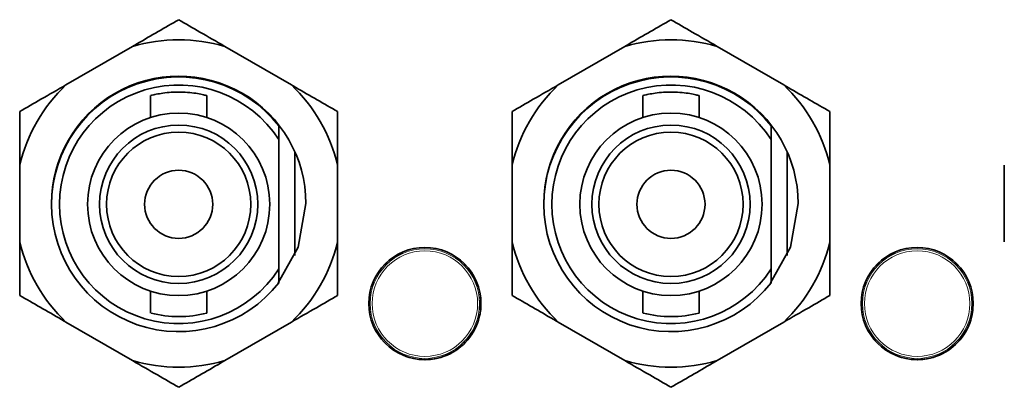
# Model space of a CAD drawing. Header units: millimetres. Extents: x 0 to 1118, y 0 to 864.
# Tile 68 of 91: x 868.26 to 876.46, y 285.05 to 288.11. Entities that reach past the tile are written whole.
import ezdxf

# ---------------------------------------------------------------- set-up
doc = ezdxf.new("R2010")
doc.units = ezdxf.units.MM

msp = doc.modelspace()

# ---------------------------------------------------------------- linework, layer by layer
at = {"color": 7, "linetype": 'Continuous', "lineweight": 35}
for p, q in [((869.2014, 287.8835), (868.6483, 287.5642)), ((870.5243, 287.5642), (869.9713, 287.8835)), ((873.2981, 287.8835), (872.745, 287.5642)), ((874.621, 287.5642), (874.0679, 287.8835)), ((869.353, 287.476), (869.353, 287.293)), ((869.8197, 287.293), (869.8197, 287.4752)), ((873.4497, 287.476), (873.4497, 287.293)), ((873.9163, 287.293), (873.9163, 287.4752)), ((870.4197, 287.109), (870.4197, 287.2239)), ((874.5163, 287.109), (874.5163, 287.2239)), ((870.4197, 286.0339), (870.4197, 287.109)), ((874.5163, 286.0339), (874.5163, 287.109)), ((870.553, 286.1473), (870.553, 287.009)), ((874.6497, 286.1473), (874.6497, 287.009)), ((868.2634, 286.8975), (868.2634, 286.2589)), ((870.9092, 286.2589), (870.9092, 286.8975)), ((872.3601, 286.8975), (872.3601, 286.2589)), ((875.0059, 286.2589), (875.0059, 286.8975)), ((876.4567, 286.8975), (876.4567, 286.2589)), ((870.4197, 285.9191), (870.4197, 286.0339)), ((874.5163, 285.9191), (874.5163, 286.0339)), ((869.353, 285.85), (869.353, 285.667)), ((869.8197, 285.6678), (869.8197, 285.85)), ((873.4497, 285.85), (873.4497, 285.667)), ((873.9163, 285.6678), (873.9163, 285.85)), ((868.6483, 285.5921), (869.2014, 285.2728)), ((869.9713, 285.2728), (870.5243, 285.5921)), ((872.745, 285.5921), (873.2981, 285.2728)), ((874.0679, 285.2728), (874.621, 285.5921))]:
    msp.add_line(p, q, dxfattribs=at)
at = {"color": 7, "linetype": 'Continuous', "lineweight": 18}
for p, q in [((871.3536, 286.1183), (871.3537, 286.1181)), ((871.3805, 286.1372), (871.3823, 286.1314)), ((871.428, 286.1578), (871.4238, 286.1622)), ((871.4538, 286.1758), (871.4537, 286.1761)), ((875.4502, 286.1183), (875.4504, 286.1181)), ((875.4772, 286.1372), (875.479, 286.1314)), ((875.5247, 286.1578), (875.5205, 286.1622)), ((875.5505, 286.1758), (875.5504, 286.1761)), ((872.098, 285.8039), (872.0982, 285.804)), ((876.1946, 285.8039), (876.1949, 285.804)), ((872.1012, 285.7711), (872.0952, 285.7725)), ((872.0952, 285.7198), (872.1012, 285.7212)), ((876.1978, 285.7711), (876.1919, 285.7725)), ((876.1919, 285.7198), (876.1978, 285.7212)), ((872.098, 285.6884), (872.0982, 285.6883)), ((876.1946, 285.6884), (876.1949, 285.6883)), ((871.3536, 285.374), (871.3537, 285.3743)), ((875.4502, 285.374), (875.4504, 285.3743)), ((871.3823, 285.3609), (871.3805, 285.3551)), ((871.4238, 285.3301), (871.428, 285.3346)), ((871.4537, 285.3162), (871.4538, 285.3165)), ((875.479, 285.3609), (875.4772, 285.3551)), ((875.5205, 285.3301), (875.5247, 285.3346)), ((875.5504, 285.3162), (875.5505, 285.3165))]:
    msp.add_line(p, q, dxfattribs=at)
at = {"color": 7, "linetype": 'Continuous', "lineweight": 35, "flags": 128}
for points in [[(870.415, 285.9198), (870.5808, 286.2162), (870.6447, 286.5782)], [(874.5116, 285.9198), (874.6775, 286.2162), (874.7413, 286.5782)]]:
    msp.add_lwpolyline(points, dxfattribs=at)
at = {"color": 7, "linetype": 'Continuous', "lineweight": 18, "flags": 128}
for points in [[(871.356, 286.1201), (871.3556, 286.1197), (871.3537, 286.1181)], [(871.4538, 286.1758), (871.4515, 286.1751), (871.4509, 286.1749)], [(875.4526, 286.1201), (875.4522, 286.1197), (875.4504, 286.1181)], [(875.5505, 286.1758), (875.5481, 286.1751), (875.5476, 286.1749)], [(872.098, 285.8039), (872.0984, 285.8015), (872.0986, 285.801)], [(876.1946, 285.8039), (876.1951, 285.8015), (876.1953, 285.801)], [(872.098, 285.6884), (872.0984, 285.6908), (872.0986, 285.6913)], [(876.1946, 285.6884), (876.1951, 285.6908), (876.1953, 285.6913)], [(871.356, 285.3722), (871.3556, 285.3726), (871.3537, 285.3743)], [(875.4526, 285.3722), (875.4522, 285.3726), (875.4504, 285.3743)], [(871.4509, 285.3174), (871.4515, 285.3173), (871.4538, 285.3165)], [(875.5476, 285.3174), (875.5481, 285.3173), (875.5505, 285.3165)]]:
    msp.add_lwpolyline(points, dxfattribs=at)
at = {"color": 7, "linetype": 'Continuous', "lineweight": 35}
for centre, radius in [((869.5863, 286.5715), 0.7583), ((873.683, 286.5715), 0.7583), ((869.5863, 286.5715), 0.6583), ((873.683, 286.5715), 0.6583), ((869.5863, 286.5715), 0.6), ((873.683, 286.5715), 0.6), ((869.5863, 286.5715), 0.2833), ((873.683, 286.5715), 0.2833), ((871.6352, 285.7462), 0.4667), ((875.7318, 285.7462), 0.4667)]:
    msp.add_circle(centre, radius, dxfattribs=at)
at = {"color": 7, "linetype": 'Continuous', "lineweight": 18}
for centre, radius in [((871.6352, 285.7462), 0.4553), ((875.7318, 285.7462), 0.4553), ((871.6352, 285.7462), 0.4387), ((875.7318, 285.7462), 0.4387)]:
    msp.add_circle(centre, radius, dxfattribs=at)
at = {"color": 7, "linetype": 'Continuous', "lineweight": 35}
for centre, radius, start, end in [((869.5863, 286.5782), 1.3609, 73.56967, 106.43033), ((873.683, 286.5782), 1.3609, 73.56967, 106.43033), ((869.5863, 286.5782), 1.0583, 0, 180.18049), ((869.5863, 286.5715), 1.0583, 38.05666, 321.94334), ((873.683, 286.5782), 1.0583, 0, 180.18034), ((873.683, 286.5715), 1.0583, 38.05666, 321.94334), ((869.5863, 286.5782), 1.3609, 133.56967, 166.43033), ((869.5863, 286.5715), 0.9917, 32.82437, 327.17563), ((869.5863, 286.5782), 1.3609, 13.56967, 46.43033), ((873.683, 286.5782), 1.3609, 133.56967, 166.43033), ((873.683, 286.5715), 0.9917, 32.82437, 327.17563), ((873.683, 286.5782), 1.3609, 13.56967, 46.43033), ((869.5863, 286.5782), 1.3609, 193.56967, 226.43033), ((869.5863, 286.5782), 1.3609, 313.56967, 346.43033), ((873.683, 286.5782), 1.3609, 193.56967, 226.43033), ((873.683, 286.5782), 1.3609, 313.56967, 346.43033), ((869.5863, 286.5715), 0.9333, 255.71877, 284.47769), ((871.6352, 285.7462), 0.4664, 247.117, 352.883), ((873.683, 286.5715), 0.9333, 255.71877, 284.47769), ((875.7318, 285.7462), 0.4664, 247.117, 352.883), ((869.5863, 286.5782), 1.3609, 253.56967, 286.43033), ((873.683, 286.5782), 1.3609, 253.56967, 286.43033)]:
    msp.add_arc(centre, radius, start, end, dxfattribs=at)
at = {"color": 7, "linetype": 'Continuous', "lineweight": 18}
for centre, radius, start, end in [((871.6352, 285.7462), 0.4664, 7.117, 112.883), ((875.7318, 285.7462), 0.4664, 7.117, 112.883), ((871.6352, 285.7462), 0.4664, 127.117, 232.883), ((870.8134, 284.6225), 1.5901, 69.82738, 70.13502), ((871.3518, 286.1285), 0.0167, 306.55189, 2.05506), ((871.3855, 286.1334), 0.00381, 212.09459, 250.85183), ((871.4246, 286.156), 0.00381, 349.14817, 27.90541), ((871.4457, 286.1827), 0.0167, 237.94511, 293.44795), ((875.7318, 285.7462), 0.4664, 127.117, 232.883), ((874.9101, 284.6225), 1.5901, 69.82738, 70.13502), ((875.4485, 286.1285), 0.0167, 306.55189, 2.05502), ((875.4822, 286.1334), 0.00381, 212.09459, 250.85183), ((875.5213, 286.156), 0.00381, 349.14817, 27.90541), ((875.5424, 286.1827), 0.0167, 237.94493, 293.44795), ((871.073, 287.0197), 1.5901, 309.82738, 310.13502), ((872.108, 285.8004), 0.0167, 186.55205, 242.05494), ((875.1696, 287.0197), 1.5901, 309.82738, 310.13502), ((876.2046, 285.8004), 0.0167, 186.55205, 242.05501), ((872.108, 285.692), 0.0167, 117.945, 173.44795), ((872.0954, 285.7687), 0.00381, 92.09459, 130.85183), ((872.0954, 285.7236), 0.00381, 229.14817, 267.90541), ((876.2046, 285.692), 0.0167, 117.94506, 173.44795), ((876.192, 285.7687), 0.00381, 92.09459, 130.85183), ((876.192, 285.7236), 0.00381, 229.14817, 267.90541), ((870.8113, 286.8757), 1.5964, 289.86559, 290.17202), ((871.3518, 285.3638), 0.0167, 357.94498, 53.44811), ((874.9079, 286.8757), 1.5964, 289.86559, 290.17202), ((875.4485, 285.3638), 0.0167, 357.94491, 53.44811), ((871.4246, 285.3363), 0.00381, 332.09459, 10.85183), ((871.4457, 285.3096), 0.0167, 66.55189, 122.0552), ((875.5213, 285.3363), 0.00381, 332.09459, 10.85183), ((875.5424, 285.3096), 0.0167, 66.55189, 122.0551)]:
    msp.add_arc(centre, radius, start, end, dxfattribs=at)
for centre, major_axis, start_param, end_param in [((871.6356, 285.7454), (-0.2308, 0.3998), 6.225992, 6.340379), ((875.7323, 285.7454), (-0.2308, 0.3998), 6.225992, 6.340379), ((871.6343, 285.7462), (0.4617, 0), 6.225992, 6.340379), ((875.731, 285.7462), (0.4617, 0), 6.225992, 6.340379), ((871.6356, 285.7469), (0.2308, 0.3998), 3.084399, 3.198786), ((875.7323, 285.7469), (0.2308, 0.3998), 3.084399, 3.198786)]:
    msp.add_ellipse(centre, major_axis=major_axis, ratio=0.999578, start_param=start_param, end_param=end_param, dxfattribs=at)
at = {"color": 7, "linetype": 'Continuous', "lineweight": 35}
for points, knots in [([(869.5863, 288.1057), (869.4728, 288.0402), (869.3474, 287.9678), (869.2141, 287.8908), (869.2014, 287.8835)], [0, 0, 0, 0, 0.904788, 1, 1, 1, 1]), ([(869.9713, 287.8835), (869.9012, 287.924), (869.7687, 288.0004), (869.6447, 288.072), (869.5863, 288.1057)], [0, 0, 0, 0, 0.529258, 1, 1, 1, 1]), ([(873.683, 288.1057), (873.5695, 288.0402), (873.444, 287.9678), (873.3108, 287.8908), (873.2981, 287.8835)], [0, 0, 0, 0, 0.904788, 1, 1, 1, 1]), ([(874.0679, 287.8835), (873.9978, 287.924), (873.8654, 288.0004), (873.7414, 288.072), (873.683, 288.1057)], [0, 0, 0, 0, 0.529258, 1, 1, 1, 1]), ([(868.6483, 287.5642), (868.5782, 287.5237), (868.4458, 287.4473), (868.3218, 287.3757), (868.2634, 287.3419)], [0, 0, 0, 0, 0.529258, 1, 1, 1, 1]), ([(869.8197, 287.4752), (869.8172, 287.4759), (869.8122, 287.4772), (869.7734, 287.4863), (869.7155, 287.4967), (869.6421, 287.5043), (869.5628, 287.5056), (869.4874, 287.5005), (869.4223, 287.4909), (869.3759, 287.4811), (869.3527, 287.4751), (869.3553, 287.4758), (869.3561, 287.476)], [0, 0, 0, 0, 0.105087, 0.210094, 0.317186, 0.425742, 0.532081, 0.636081, 0.741046, 0.848846, 0.957133, 1, 1, 1, 1]), ([(870.9092, 287.3419), (870.7957, 287.4075), (870.6703, 287.4799), (870.537, 287.5569), (870.5243, 287.5642)], [0, 0, 0, 0, 0.904788, 1, 1, 1, 1]), ([(872.745, 287.5642), (872.6749, 287.5237), (872.5425, 287.4473), (872.4185, 287.3757), (872.3601, 287.3419)], [0, 0, 0, 0, 0.529258, 1, 1, 1, 1]), ([(873.9163, 287.4752), (873.9138, 287.4759), (873.9088, 287.4772), (873.87, 287.4863), (873.8122, 287.4967), (873.7388, 287.5043), (873.6595, 287.5056), (873.5841, 287.5005), (873.519, 287.4909), (873.4726, 287.4811), (873.4493, 287.4751), (873.452, 287.4758), (873.4528, 287.476)], [0, 0, 0, 0, 0.105087, 0.210094, 0.317186, 0.425742, 0.532081, 0.636081, 0.741046, 0.848846, 0.957133, 1, 1, 1, 1]), ([(875.0059, 287.3419), (874.8924, 287.4075), (874.767, 287.4799), (874.6337, 287.5569), (874.621, 287.5642)], [0, 0, 0, 0, 0.904788, 1, 1, 1, 1]), ([(868.2634, 287.3419), (868.2634, 287.3188), (868.2634, 287.1767), (868.2634, 287.0247), (868.2634, 286.8975)], [0, 0, 0, 0, 0.16266, 1, 1, 1, 1]), ([(870.9092, 286.8975), (870.9092, 286.913), (870.9092, 287.0669), (870.9092, 287.2118), (870.9092, 287.3419)], [0, 0, 0, 0, 0.101181, 1, 1, 1, 1]), ([(872.3601, 287.3419), (872.3601, 287.3188), (872.3601, 287.1767), (872.3601, 287.0247), (872.3601, 286.8975)], [0, 0, 0, 0, 0.16266, 1, 1, 1, 1]), ([(875.0059, 286.8975), (875.0059, 286.913), (875.0059, 287.0669), (875.0059, 287.2118), (875.0059, 287.3419)], [0, 0, 0, 0, 0.101181, 1, 1, 1, 1]), ([(868.2634, 286.2589), (868.2634, 286.2433), (868.2634, 286.0894), (868.2634, 285.9446), (868.2634, 285.8144)], [0, 0, 0, 0, 0.101181, 1, 1, 1, 1]), ([(870.9092, 285.8144), (870.9092, 285.8375), (870.9092, 285.9796), (870.9092, 286.1316), (870.9092, 286.2589)], [0, 0, 0, 0, 0.16266, 1, 1, 1, 1]), ([(872.3601, 286.2589), (872.3601, 286.2433), (872.3601, 286.0894), (872.3601, 285.9446), (872.3601, 285.8144)], [0, 0, 0, 0, 0.101181, 1, 1, 1, 1]), ([(875.0059, 285.8144), (875.0059, 285.8375), (875.0059, 285.9796), (875.0059, 286.1316), (875.0059, 286.2589)], [0, 0, 0, 0, 0.16266, 1, 1, 1, 1]), ([(868.2634, 285.8144), (868.3769, 285.7488), (868.5024, 285.6764), (868.6356, 285.5995), (868.6483, 285.5921)], [0, 0, 0, 0, 0.904788, 1, 1, 1, 1]), ([(870.5243, 285.5921), (870.5944, 285.6326), (870.7268, 285.7091), (870.8509, 285.7807), (870.9092, 285.8144)], [0, 0, 0, 0, 0.5292577, 1, 1, 1, 1]), ([(872.3601, 285.8144), (872.4736, 285.7488), (872.599, 285.6764), (872.7323, 285.5995), (872.745, 285.5921)], [0, 0, 0, 0, 0.904788, 1, 1, 1, 1]), ([(874.621, 285.5921), (874.6911, 285.6326), (874.8235, 285.7091), (874.9475, 285.7807), (875.0059, 285.8144)], [0, 0, 0, 0, 0.5292577, 1, 1, 1, 1]), ([(869.2014, 285.2728), (869.2715, 285.2324), (869.4039, 285.1559), (869.5279, 285.0843), (869.5863, 285.0506)], [0, 0, 0, 0, 0.529258, 1, 1, 1, 1]), ([(869.5863, 285.0506), (869.6998, 285.1161), (869.8253, 285.1885), (869.9586, 285.2655), (869.9713, 285.2728)], [0, 0, 0, 0, 0.904788, 1, 1, 1, 1]), ([(873.2981, 285.2728), (873.3682, 285.2324), (873.5006, 285.1559), (873.6246, 285.0843), (873.683, 285.0506)], [0, 0, 0, 0, 0.529258, 1, 1, 1, 1]), ([(873.683, 285.0506), (873.7965, 285.1161), (873.9219, 285.1885), (874.0552, 285.2655), (874.0679, 285.2728)], [0, 0, 0, 0, 0.904788, 1, 1, 1, 1])]:
    msp.add_open_spline(points, degree=3, knots=knots, dxfattribs=at)
at = {"color": 7, "linetype": 'Continuous', "lineweight": 18}
for points, knots in [([(871.3843, 286.1298), (871.3825, 286.1286), (871.3789, 286.1262), (871.3736, 286.1227), (871.3684, 286.1192), (871.3632, 286.1158), (871.3619, 286.1151), (871.3618, 286.1151), (871.3618, 286.1151)], [0, 0, 0, 0, 0.106203, 0.213089, 0.349307, 0.572631, 0.997278, 1, 1, 1, 1]), ([(871.4339, 286.1709), (871.435, 286.1694), (871.4365, 286.1673), (871.4359, 286.1638), (871.4346, 286.1618), (871.4327, 286.1602), (871.4315, 286.1594), (871.4302, 286.1587), (871.4289, 286.1581), (871.4282, 286.1579), (871.428, 286.1578)], [0, 0, 0, 0, 0.481674, 0.669596, 0.834049, 0.880384, 0.911463, 0.948744, 0.981439, 1, 1, 1, 1]), ([(871.4523, 286.1674), (871.4519, 286.1671), (871.4513, 286.1666), (871.4461, 286.164), (871.4412, 286.1616), (871.4352, 286.1587), (871.4311, 286.1566), (871.4288, 286.1555), (871.4284, 286.1553)], [0, 0, 0, 0, 0.418026, 0.594815, 0.771695, 0.873161, 0.974276, 1, 1, 1, 1]), ([(875.4809, 286.1298), (875.4791, 286.1286), (875.4755, 286.1262), (875.4703, 286.1227), (875.4651, 286.1192), (875.4599, 286.1158), (875.4586, 286.1151), (875.4584, 286.1151), (875.4584, 286.1151)], [0, 0, 0, 0, 0.106203, 0.213089, 0.349307, 0.572631, 0.997278, 1, 1, 1, 1]), ([(875.5306, 286.1709), (875.5317, 286.1694), (875.5331, 286.1673), (875.5326, 286.1638), (875.5313, 286.1618), (875.5294, 286.1602), (875.5282, 286.1594), (875.5269, 286.1587), (875.5256, 286.1581), (875.5249, 286.1579), (875.5247, 286.1578)], [0, 0, 0, 0, 0.481674, 0.669596, 0.834049, 0.880384, 0.911463, 0.948744, 0.981439, 1, 1, 1, 1]), ([(875.549, 286.1674), (875.5486, 286.1671), (875.5479, 286.1666), (875.5428, 286.164), (875.5378, 286.1616), (875.5319, 286.1587), (875.5278, 286.1566), (875.5255, 286.1555), (875.525, 286.1553)], [0, 0, 0, 0, 0.418026, 0.594815, 0.771695, 0.873161, 0.974276, 1, 1, 1, 1]), ([(872.0914, 285.6939), (872.0913, 285.6944), (872.0912, 285.6952), (872.0916, 285.7009), (872.0919, 285.7065), (872.0924, 285.713), (872.0927, 285.7177), (872.0928, 285.7202), (872.0929, 285.7207)], [0, 0, 0, 0, 0.4180259, 0.5948154, 0.7716952, 0.8731613, 0.9742761, 1, 1, 1, 1]), ([(872.0929, 285.7207), (872.0933, 285.7318), (872.0939, 285.7488), (872.0931, 285.7658), (872.0929, 285.7716)], [0, 0, 0, 0, 0.655623, 1, 1, 1, 1]), ([(876.1881, 285.6939), (876.188, 285.6944), (876.1879, 285.6952), (876.1882, 285.7009), (876.1886, 285.7065), (876.1891, 285.713), (876.1894, 285.7177), (876.1895, 285.7202), (876.1895, 285.7207)], [0, 0, 0, 0, 0.4180259, 0.5948154, 0.7716952, 0.8731613, 0.9742761, 1, 1, 1, 1]), ([(876.1895, 285.7207), (876.19, 285.7318), (876.1906, 285.7488), (876.1898, 285.7658), (876.1895, 285.7716)], [0, 0, 0, 0, 0.655623, 1, 1, 1, 1]), ([(871.3679, 285.3595), (871.3687, 285.3612), (871.3698, 285.3635), (871.3731, 285.3648), (871.3755, 285.3647), (871.3778, 285.3638), (871.3791, 285.3632), (871.3804, 285.3624), (871.3815, 285.3616), (871.3821, 285.3611), (871.3823, 285.3609)], [0, 0, 0, 0, 0.481674, 0.669596, 0.834049, 0.880384, 0.911463, 0.948744, 0.981439, 1, 1, 1, 1]), ([(871.3843, 285.3625), (871.3937, 285.3566), (871.4081, 285.3475), (871.4232, 285.3397), (871.4284, 285.3371)], [0, 0, 0, 0, 0.655623, 1, 1, 1, 1]), ([(871.4284, 285.3371), (871.4303, 285.3361), (871.4342, 285.3341), (871.4398, 285.3314), (871.4455, 285.3286), (871.4511, 285.3258), (871.4523, 285.3251), (871.4523, 285.3249), (871.4523, 285.3249)], [0, 0, 0, 0, 0.106203, 0.213089, 0.349307, 0.572631, 0.997278, 1, 1, 1, 1]), ([(875.4646, 285.3595), (875.4654, 285.3612), (875.4664, 285.3635), (875.4697, 285.3648), (875.4722, 285.3647), (875.4745, 285.3638), (875.4758, 285.3632), (875.477, 285.3624), (875.4782, 285.3616), (875.4787, 285.3611), (875.479, 285.3609)], [0, 0, 0, 0, 0.481674, 0.669596, 0.834049, 0.880384, 0.911463, 0.948744, 0.981439, 1, 1, 1, 1]), ([(875.4809, 285.3625), (875.4904, 285.3566), (875.5048, 285.3475), (875.5198, 285.3397), (875.525, 285.3371)], [0, 0, 0, 0, 0.655623, 1, 1, 1, 1]), ([(875.525, 285.3371), (875.527, 285.3361), (875.5308, 285.3341), (875.5365, 285.3314), (875.5421, 285.3286), (875.5477, 285.3258), (875.549, 285.3251), (875.549, 285.3249), (875.549, 285.3249)], [0, 0, 0, 0, 0.106203, 0.213089, 0.349307, 0.572631, 0.997278, 1, 1, 1, 1])]:
    msp.add_open_spline(points, degree=3, knots=knots, dxfattribs=at)

doc.saveas('drawing.dxf')
